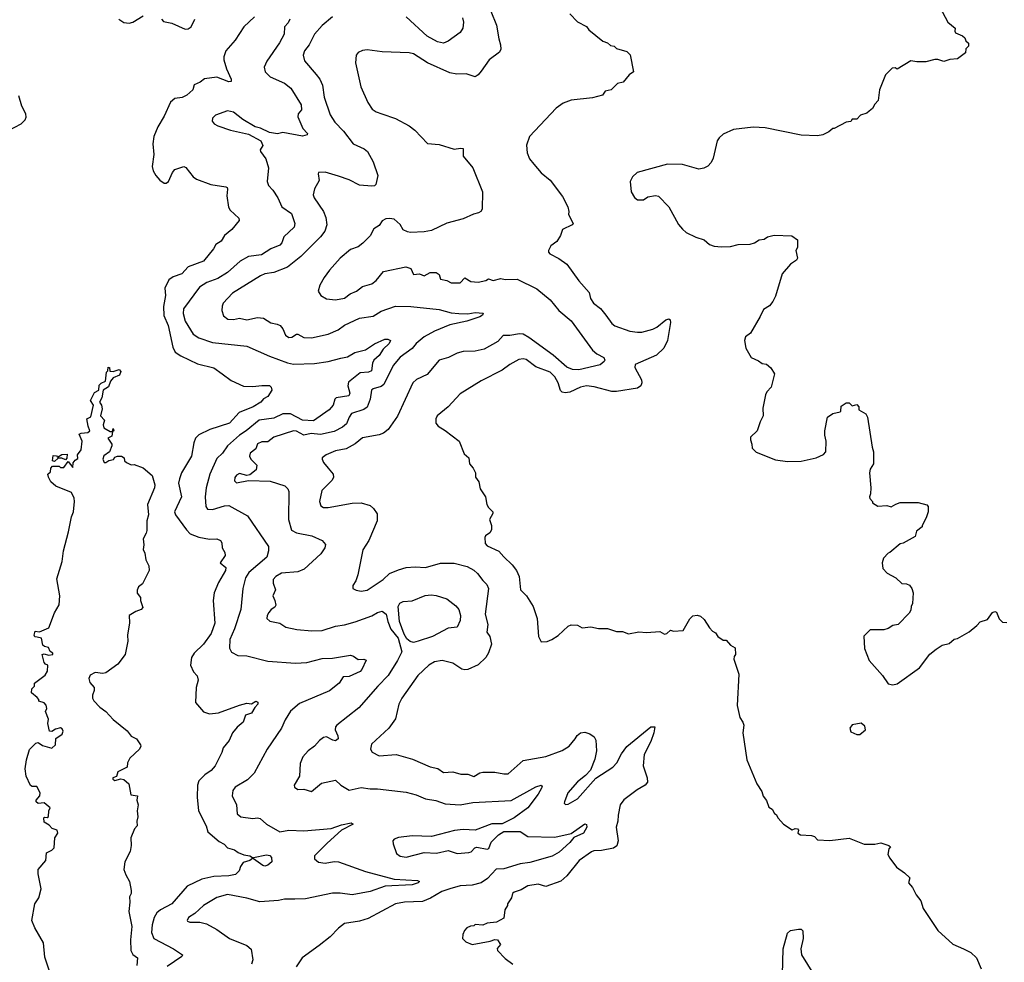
# Model space of a CAD drawing. Extents: x 1771496 to 1971148, y 471553 to 643630.
# Tile 28 of 256: x 1837222 to 1843778, y 500876 to 507152. Entities that reach past the tile are written whole.
import ezdxf

# ---------------------------------------------------------------- set-up
doc = ezdxf.new("R2010")
doc.units = 0

msp = doc.modelspace()

# ---------------------------------------------------------------- linework, layer by layer
at = {"layer": '0CON10XD'}
for points in [[(1840359.1, 507209.1), (1840396.1, 507116.1), (1840411.5, 507025), (1840424.3, 506985), (1840425.6, 506954.4), (1840416, 506935), (1840346.9, 506885), (1840295, 506808), (1840275, 506784), (1840255, 506772), (1840195, 506790.8), (1840131.7, 506788.3), (1840085, 506797.8), (1839937.5, 506865), (1839845, 506923.5), (1839815, 506931.8), (1839635, 506938.5), (1839535, 506950), (1839505, 506947.5), (1839475.8, 506934.2), (1839462, 506915), (1839458, 506865), (1839494.2, 506705), (1839540.7, 506600.7), (1839570, 506555), (1839595, 506537.5), (1839634.2, 506525.8), (1839724.5, 506494.5), (1839814.5, 506444.5), (1839854, 506415), (1839938.3, 506328.3), (1840015, 506321.2), (1840115, 506288.8), (1840157.1, 506297.1), (1840174, 506294), (1840174.1, 506244.1), (1840240, 506165), (1840303.8, 506005), (1840300.7, 505889.3), (1840293.3, 505875), (1840276.7, 505865), (1840243.4, 505856.6), (1840175, 505826), (1840065, 505796), (1839965, 505749.2), (1839915, 505738.6), (1839825, 505734), (1839805, 505738.8), (1839775, 505752.5), (1839755, 505787.5), (1839715, 505823.3), (1839685, 505828.8), (1839660, 505825), (1839635, 505813.3), (1839615, 505782.5), (1839580.7, 505759.3), (1839555, 505712.5), (1839506, 505664), (1839475, 505638.8), (1839425, 505621.2), (1839355, 505564.2), (1839284.2, 505485), (1839248.8, 505435), (1839220, 505385), (1839210, 505345), (1839227.5, 505315), (1839264.2, 505294.2), (1839325, 505287.5), (1839385, 505298.1), (1839422.7, 505327.2), (1839464.3, 505345), (1839505, 505374.5), (1839567.7, 505392.3), (1839595.6, 505415), (1839645, 505474.4), (1839794, 505506), (1839825.6, 505495), (1839845, 505454.4), (1839885, 505460.6), (1839915, 505445.4), (1839955, 505469.4), (1839995, 505469.4), (1840014.2, 505455), (1840025, 505423.3), (1840065, 505415.6), (1840095, 505398.9), (1840155, 505400.7), (1840185, 505434), (1840225, 505408.2), (1840275, 505403.1), (1840325.3, 505414.7), (1840344.5, 505425.5), (1840375, 505414.7), (1840425, 505428.9), (1840455, 505422.5), (1840535, 505423.3), (1840665, 505360), (1840755, 505287.5), (1840811.9, 505215), (1840895, 505145.7), (1841035, 504950.8), (1841065, 504927.1), (1841112.3, 504902.3), (1841118, 504885), (1841113.8, 504875), (1841086.4, 504853.6), (1840945, 504819.5), (1840902, 504822), (1840865, 504838.8), (1840775, 504918.9), (1840612.1, 505035), (1840575, 505058.1), (1840550.1, 505059.9), (1840485, 505049.2), (1840440.5, 505049.5), (1840405, 505009.4), (1840315, 504957.5), (1840255, 504944.6), (1840175, 504943.1), (1840135, 504930.6), (1840078.3, 504901.7), (1840015, 504884), (1839935, 504788.6), (1839865, 504757.1), (1839840, 504735), (1839737.4, 504512.6), (1839676.1, 504423.9), (1839645, 504400), (1839615, 504387.5), (1839505, 504368.2), (1839455, 504327.3), (1839395, 504294.6), (1839325, 504281.8), (1839262, 504255), (1839236.2, 504235), (1839236, 504225), (1839245, 504203.8), (1839276.7, 504166.7), (1839310, 504125), (1839312, 504105), (1839302, 504085), (1839233.2, 504016.8), (1839219.2, 503945), (1839226.7, 503915), (1839245, 503904.2), (1839275, 503904.3), (1839435, 503933.1), (1839495, 503934.4), (1839555, 503917.5), (1839578.3, 503898.3), (1839603, 503863), (1839601.4, 503815), (1839547.1, 503685), (1839507.9, 503622.1), (1839473.1, 503456.9), (1839459.2, 503415), (1839441.2, 503385), (1839440, 503365), (1839463.2, 503353.2), (1839495, 503348.1), (1839535, 503352.7), (1839641.9, 503425), (1839685.3, 503464.7), (1839745, 503490), (1839795, 503505.5), (1839855, 503509.5), (1839924.6, 503505.4), (1840025, 503534.4), (1840114.5, 503534.5), (1840200.7, 503510.7), (1840245, 503487.1), (1840270.8, 503465), (1840305, 503418), (1840332.4, 503392.4), (1840344.3, 503365), (1840322.2, 503195), (1840340, 503125), (1840333.3, 503075), (1840353.3, 503045), (1840363.8, 502995), (1840343.9, 502936.1), (1840326.7, 502905), (1840275, 502856.2), (1840205, 502826), (1840185, 502822.5), (1840165, 502827.5), (1840105, 502868.1), (1840035, 502884.4), (1839985, 502876.7), (1839946.2, 502853.8), (1839872.2, 502785), (1839766.7, 502635), (1839746.9, 502595), (1839723.5, 502496.5), (1839680.8, 502435), (1839565, 502328.8), (1839557.5, 502295), (1839570, 502275), (1839615, 502251.4), (1839728.7, 502258.7), (1839838.3, 502228.3), (1839955, 502177.8), (1840006.4, 502166.4), (1840045, 502140.8), (1840105, 502144.4), (1840159.7, 502129.7), (1840205, 502127.8), (1840245, 502114.2), (1840285, 502136.9), (1840305, 502141.5), (1840385, 502141.1), (1840445, 502130), (1840475, 502131.4), (1840575, 502219.4), (1840725, 502245.4), (1840835, 502287.1), (1840880, 502315), (1840920.6, 502365), (1840933.8, 502386.2), (1840955, 502402.9), (1840985, 502408.1), (1841018.3, 502398.3), (1841046.4, 502376.4), (1841057.1, 502355), (1841063.5, 502285), (1841052.4, 502227.6), (1841023.1, 502155), (1840990.4, 502119.6), (1840935, 502077.1), (1840870.8, 502005), (1840848.8, 501945), (1840847.5, 501935), (1840856.7, 501926.7), (1840875, 501929.2), (1840935, 501964.5), (1841058.8, 502101.2), (1841170.9, 502175), (1841198.2, 502205), (1841228.9, 502265), (1841265, 502312.2), (1841425, 502443.3), (1841450, 502445), (1841444.2, 502405), (1841424.5, 502345.5), (1841380.2, 502259.8)], [(1843347.5, 507235), (1843402.5, 507135), (1843450, 507095), (1843447.5, 507075), (1843452.5, 507065), (1843500, 507045), (1843515, 507030), (1843521.7, 507011.7), (1843540, 506995), (1843540, 506975), (1843521.7, 506958.3), (1843518.3, 506931.7), (1843465, 506890), (1843415, 506887.5), (1843375, 506873.3), (1843335, 506887.5), (1843315, 506887.5), (1843255, 506870), (1843195, 506870), (1843155, 506877.5), (1843065, 506822.5), (1843051.7, 506831.7), (1843031.7, 506828.3), (1842987.5, 506785), (1842947.5, 506685), (1842937, 506613), (1842915, 506590), (1842899.3, 506560.7), (1842878.3, 506541.7), (1842861.7, 506528.3), (1842820, 506515), (1842795, 506490), (1842765, 506490), (1842757, 506473), (1842725, 506470), (1842645, 506427.5), (1842635, 506427.5), (1842610, 506405), (1842570, 506385), (1842535, 506378.8), (1842425, 506382), (1842185, 506432), (1842105, 506436), (1841975, 506421.2), (1841905, 506390), (1841880, 506365), (1841866.7, 506345), (1841839.3, 506230.7), (1841825, 506200), (1841803, 506177), (1841777, 506163), (1841745, 506157.5), (1841635, 506186.7), (1841535, 506190), (1841332.5, 506135), (1841302.5, 506105), (1841286.4, 506073.6), (1841293.3, 506005), (1841315, 505967.5), (1841335, 505952.5), (1841375, 505953.3), (1841405, 505972.5), (1841455, 505981.2), (1841476.1, 505976.1), (1841543.3, 505905), (1841607.7, 505787.7), (1841635, 505756.7), (1841660, 505735), (1841724.6, 505704.6), (1841780, 505685), (1841814.1, 505654.1), (1841845, 505644), (1841895, 505638.8), (1841955, 505641.2), (1842005, 505654), (1842085, 505658), (1842115, 505666.7), (1842145, 505686.7), (1842179.3, 505690.7), (1842200, 505705), (1842245, 505716.7), (1842363, 505713), (1842400, 505685), (1842400, 505635), (1842390, 505615), (1842400, 505565), (1842395, 505550), (1842353.3, 505525), (1842299.3, 505460.7), (1842255, 505310), (1842236.7, 505275), (1842215, 505247.5), (1842175, 505222.5), (1842153.3, 505175), (1842087.5, 505065), (1842055, 505040), (1842047.5, 505015), (1842057.5, 504965), (1842092.3, 504902.3), (1842140.7, 504880.7), (1842165, 504862.5), (1842195, 504857.5), (1842223, 504833), (1842247.5, 504795), (1842225.9, 504704.1), (1842197.5, 504675), (1842186.7, 504655), (1842170, 504565), (1842173.3, 504515), (1842152.5, 504475), (1842132.5, 504415), (1842088.3, 504371.7), (1842087.5, 504355), (1842097.5, 504325), (1842099.3, 504299.3), (1842125, 504273.3), (1842255, 504221.2), (1842335, 504211.4), (1842425, 504212.5), (1842525, 504234.2), (1842575, 504256.7), (1842590, 504275), (1842592.5, 504345), (1842582.5, 504385), (1842582.5, 504415), (1842600, 504505), (1842635, 504530), (1842685, 504540), (1842690, 504545), (1842691.7, 504578.3), (1842725, 504600), (1842745, 504600), (1842765, 504580), (1842795, 504590), (1842810, 504575), (1842810, 504555), (1842855, 504527.5), (1842867.5, 504505), (1842897.5, 504305), (1842907.5, 504275), (1842907.5, 504195), (1842885, 504160), (1842880, 504135), (1842890, 504035), (1842887.5, 503995), (1842880, 503975), (1842883, 503963), (1842900, 503945), (1842900, 503935), (1842935, 503912.5), (1842995, 503917.5), (1843025, 503907.5), (1843055, 503926.7), (1843085, 503936.7), (1843205, 503937.5), (1843261.7, 503921.7), (1843271.7, 503911.7), (1843270, 503875), (1843257.5, 503835), (1843230, 503785), (1843230, 503775), (1843193, 503747), (1843185, 503710), (1843105, 503667.5), (1843085, 503662.5), (1843016.4, 503603.6), (1843005, 503600), (1842973.9, 503566.1), (1842963.8, 503535), (1842968.3, 503498.3), (1842997, 503467), (1843056.1, 503436.1), (1843095, 503397.5), (1843126.4, 503396.4), (1843146.4, 503386.4), (1843162.5, 503365), (1843170, 503335), (1843166.2, 503265), (1843156.7, 503245), (1843155, 503220), (1843145, 503200), (1843070, 503125), (1843035, 503117.5), (1843005, 503097.5), (1842975, 503090), (1842885, 503090), (1842843, 503047), (1842847.5, 502965), (1842877.5, 502885), (1842967.5, 502785), (1843005, 502730), (1843035, 502722.5), (1843065, 502730), (1843213, 502837), (1843282.3, 502927.7), (1843325, 502960), (1843365, 502987.5), (1843410.7, 502999.3), (1843445, 503027.5), (1843467, 503033), (1843543.6, 503076.4), (1843595, 503117.5), (1843616.4, 503143.6), (1843665, 503157.5), (1843700, 503205), (1843715, 503212.5), (1843725, 503207.5), (1843743.9, 503163.9), (1843765, 503140), (1843795, 503137.5)], [(1837882.2, 507155), (1837915, 507132.8), (1837951.5, 507128.5), (1837976.2, 507135), (1838045, 507177.1)], [(1838165.9, 507155.9), (1838178.8, 507138.8), (1838235, 507127.5), (1838325, 507088.2), (1838345, 507091.3), (1838363.6, 507105), (1838387.7, 507155)], [(1839020.6, 507155), (1839009, 507131), (1838984.2, 507105), (1838983.6, 507055), (1838952, 506998), (1838866.9, 506875), (1838850, 506835), (1838857.1, 506805), (1838890.2, 506770.2), (1838985, 506727.9), (1839028.2, 506695), (1839096.2, 506585), (1839097.5, 506552.5), (1839075.8, 506525), (1839074.2, 506505), (1839108, 506428), (1839138, 506395), (1839136.7, 506385), (1839105, 506375.7), (1838975, 506401.2), (1838938, 506392), (1838885, 506400), (1838825, 506429.6), (1838789.1, 506439.1), (1838707.3, 506487.2), (1838645, 506535.3), (1838605, 506544.4), (1838525, 506515.8), (1838506.2, 506495), (1838503.3, 506475), (1838517.7, 506457.7), (1838542.5, 506445), (1838625, 506416), (1838745, 506390), (1838826.7, 506345), (1838840, 506315), (1838823.8, 506285), (1838826.2, 506275), (1838861.4, 506225), (1838878.5, 506165), (1838870.8, 506075), (1838878.3, 506048.3), (1838907.6, 506017.6), (1838941.4, 505965), (1838968, 505905), (1839031.2, 505861.2), (1839053.8, 505795), (1839048.9, 505771.1), (1838980.6, 505705), (1838967.9, 505665), (1838955, 505650.9), (1838893.3, 505626.7), (1838833.1, 505586.9), (1838745, 505575.8), (1838691.1, 505545), (1838605, 505467.7), (1838541.6, 505428.4), (1838467.9, 505402.1), (1838418.5, 505371.5), (1838312.8, 505227.2), (1838310.9, 505195), (1838324.5, 505145), (1838377.4, 505057.4), (1838415, 505033.5), (1838505, 505003.6), (1838735, 504978.6), (1838885, 504910.5), (1839005, 504866.4), (1839045, 504857.9), (1839185, 504861.8), (1839275, 504875.6), (1839360.8, 504899.2), (1839405, 504907.5), (1839454.3, 504935.7), (1839525, 504953.8), (1839585, 504993.8), (1839653.8, 505025), (1839672.5, 505025), (1839690, 505015), (1839681.9, 504995), (1839641.9, 504958.1), (1839615, 504916.1), (1839580.4, 504885), (1839571.3, 504865), (1839563.8, 504815), (1839544.4, 504805.6), (1839489.5, 504800.5), (1839412.1, 504737.9), (1839406.2, 504715), (1839420.7, 504665), (1839412.7, 504647.3), (1839330, 504635), (1839320.5, 504625), (1839310.4, 504585), (1839282.8, 504555), (1839178.7, 504481.3), (1839105, 504484.9), (1839025, 504527.5), (1838975, 504527.2), (1838915, 504498.4), (1838817.1, 504485), (1838731.1, 504415)], [(1839305, 507169.5), (1839235, 507113.1), (1839184, 507056), (1839148.9, 506985), (1839118.1, 506945), (1839110, 506915), (1839117.6, 506877.6), (1839196.9, 506786.9), (1839220, 506755), (1839238.1, 506715), (1839248.9, 506635), (1839288.5, 506518.5), (1839319.5, 506469.5), (1839378.6, 506408.6), (1839441.4, 506325), (1839515, 506291.9), (1839537.1, 506275), (1839575.6, 506205), (1839605.8, 506114.2), (1839592.5, 506055), (1839583.6, 506046.4), (1839565.8, 506044.2), (1839485, 506049.6), (1839416, 506086), (1839345, 506110.8), (1839255, 506137.3), (1839212.5, 506135), (1839208.8, 506125), (1839215, 506080), (1839184.2, 506025), (1839177.1, 505985), (1839183.1, 505965), (1839244, 505874), (1839261.1, 505835), (1839266.5, 505785), (1839253.8, 505743.8), (1839225, 505705.6), (1839094.7, 505575.3), (1839005.3, 505504.7), (1838915, 505468.5), (1838855, 505459.2), (1838825, 505447.3), (1838638.6, 505331.4), (1838578, 505265), (1838570, 505245), (1838568.8, 505215), (1838579.5, 505179.5), (1838608.3, 505158.3), (1838645, 505156.7), (1838685, 505164.5), (1838735, 505153.8), (1838805, 505169.3), (1838845, 505164.6), (1838895, 505132.7), (1838936.7, 505125), (1838955.4, 505115.4), (1838974, 505094), (1838992.4, 505052.4), (1839015, 505036.4), (1839035, 505038.5), (1839065, 505056.9), (1839075, 505056.9), (1839115, 505035.6), (1839165.4, 505034.6), (1839275, 505058.5), (1839342.3, 505087.7), (1839385, 505117.5), (1839485, 505165.6), (1839575, 505178.9), (1839628, 505212), (1839725, 505244.4), (1839827.3, 505242.7), (1840015, 505223.3), (1840095, 505201.1), (1840145, 505195.7), (1840205, 505192.9), (1840255, 505201.4), (1840307, 505197), (1840302.5, 505185), (1840285, 505172.9), (1840200, 505145), (1840085, 505119.6), (1839985, 505077.5), (1839915, 505040), (1839861.8, 504995), (1839835, 504963.3), (1839755, 504904.5), (1839709.6, 504850.4), (1839646.4, 504723.7), (1839629.3, 504710.7), (1839576.2, 504695), (1839564.7, 504685.3), (1839554.7, 504625.3), (1839535, 504571.9), (1839514.2, 504555.8), (1839431.1, 504528.9), (1839415, 504505.8), (1839398.7, 504461.3), (1839371.9, 504438.1), (1839315, 504410.8), (1839225, 504390.9), (1839163.3, 504396.7), (1839115, 504385.4), (1839065, 504412.5), (1839045, 504413.8), (1838915, 504371.8), (1838875, 504340.8), (1838835, 504340.8), (1838805, 504328.9), (1838794.5, 504295), (1838756.4, 504265), (1838753.3, 504246.7), (1838761.3, 504225), (1838800.4, 504185), (1838796.2, 504153.8), (1838755, 504120.8), (1838735, 504118), (1838685, 504129.4), (1838665, 504119.2), (1838654.2, 504104.2), (1838652.7, 504082.7), (1838665, 504068.8), (1838745, 504083.1), (1838888.8, 504078.8), (1838987.9, 504047.9), (1839007.8, 504027.8), (1839015, 504010), (1839012.1, 503825), (1839032.3, 503752.3), (1839065, 503736.4), (1839166.7, 503715), (1839235, 503684), (1839258.6, 503658.6), (1839254.2, 503635), (1839227.1, 503595), (1839116.5, 503493.5), (1839075, 503475.5), (1838965, 503466.6), (1838928.1, 503445), (1838910.9, 503425), (1838910.5, 503400.5), (1838925.6, 503355), (1838907.8, 503315), (1838921.8, 503285), (1838926.6, 503253.4), (1838920.2, 503239.8), (1838896.9, 503225), (1838881.9, 503205), (1838869.2, 503185), (1838868, 503165), (1838887.9, 503147.9), (1838955, 503134.2), (1838995, 503107.1), (1839067.1, 503092.9), (1839167.6, 503082.4), (1839235, 503085.5), (1839325, 503114.4), (1839385, 503122.2), (1839455, 503142.2), (1839567.6, 503182.4), (1839605, 503205.6), (1839635, 503214.3), (1839662.9, 503195), (1839672.3, 503145), (1839692.5, 503095), (1839743.1, 503033.1), (1839765.9, 502944.1), (1839737.5, 502885), (1839675.5, 502785), (1839605.9, 502714.1), (1839480.7, 502569.3), (1839334.2, 502455), (1839325.6, 502444.4), (1839323.3, 502425), (1839340, 502385), (1839342, 502365), (1839325, 502350), (1839306.7, 502355), (1839265, 502377.8), (1839245, 502373.1), (1839217.4, 502352.6), (1839185, 502316), (1839142.5, 502285), (1839107.1, 502245), (1839089.7, 502200.3), (1839085.3, 502114.7), (1839050, 502055), (1839051.9, 502041.9), (1839075, 502025.7), (1839115, 502028.5), (1839165, 502014.4), (1839231.2, 502068.8), (1839325, 502088), (1839360, 502055), (1839415, 502021.9), (1839495, 502039.4), (1839555, 502031.1), (1839605, 502032.2), (1839795, 502009.5), (1839861.7, 501991.7), (1839925, 501964.5), (1839993.8, 501953.8), (1840055, 501932.1), (1840155, 501924.6), (1840239.7, 501940.3), (1840495, 501953.5), (1840658.8, 502045), (1840695, 502056), (1840700, 502045), (1840696.9, 502035), (1840675.3, 501994.7), (1840606.2, 501903.8), (1840515, 501838.2), (1840435, 501798.9), (1840365, 501798.9), (1840255, 501756.2), (1840175, 501759.7), (1840116.4, 501753.6), (1839965, 501714.7), (1839835, 501717.5), (1839745, 501707.5), (1839716.2, 501695), (1839707.5, 501685), (1839708.9, 501665), (1839730.9, 501600.8), (1839755, 501582.8), (1839795, 501575.8), (1839915, 501608.1), (1839996.6, 501603.4), (1840075, 501621.3), (1840135, 501600), (1840213.1, 501606.9), (1840227.3, 501612.7), (1840251.5, 501638.5), (1840265, 501642.9), (1840335, 501630), (1840345, 501632.9), (1840361.4, 501675), (1840410, 501725), (1840445, 501746.7), (1840555, 501746.5), (1840605, 501713.3), (1840785, 501709.5), (1840895, 501734.2), (1840985, 501798), (1840995, 501793.3), (1840997.8, 501775), (1840975, 501735.8), (1840912, 501708), (1840885, 501674.5), (1840815, 501609.6), (1840768, 501582), (1840618.3, 501541.7), (1840555, 501531.9), (1840445, 501497.6), (1840395, 501495.4), (1840336.6, 501433.4), (1840295, 501405.9), (1840235, 501390.3), (1840155, 501384.7), (1840085, 501366), (1840033.3, 501346.7), (1839956.9, 501303.1), (1839905, 501281.9), (1839783.3, 501276.7), (1839725, 501266.1), (1839542.2, 501167.8), (1839485, 501149.5), (1839384.5, 501135.5), (1839345, 501104.2), (1839290, 501045), (1839215, 500988.6), (1839102, 500905), (1839063.2, 500846.8)], [(1838785, 507169.5), (1838715.4, 507104.6), (1838657.5, 507015), (1838595.7, 506945), (1838581.9, 506905), (1838581.9, 506885)], [(1840170.6, 507165), (1840176.7, 507135), (1840172.5, 507095), (1840155, 507066.2), (1840075, 507008.5), (1840045, 506995.5), (1840005, 507003.6), (1839935, 507042.5), (1839795, 507170.6)], [(1840885, 507190), (1840935, 507137.5), (1840995, 507106.7), (1841012.5, 507085), (1841105, 507007.5), (1841135, 506997.5), (1841155, 506980), (1841180, 506975), (1841195, 506960), (1841265, 506940), (1841287, 506917), (1841310, 506805), (1841280, 506785), (1841240, 506735), (1841203.3, 506726.7), (1841160, 506685), (1841120, 506675), (1841101.7, 506648.3), (1841035, 506630.8), (1840895, 506616.2), (1840840, 506595), (1840795, 506563.3), (1840615.9, 506374.1), (1840596.4, 506316.4), (1840600, 506265), (1840615.8, 506225.8), (1840645, 506188.8), (1840695, 506132), (1840753.4, 506083.4), (1840836, 505975), (1840872, 505905), (1840878.8, 505875), (1840876.2, 505855), (1840906.7, 505795), (1840900, 505785), (1840836.7, 505755), (1840823.3, 505715), (1840797.5, 505675), (1840757.5, 505645), (1840742.5, 505615), (1840743.3, 505605), (1840752.7, 505592.7), (1840812.1, 505562.1), (1840864.4, 505524.4), (1840945, 505413.3), (1841014.4, 505334.4), (1841022.9, 505295), (1841043.7, 505263.7), (1841089.8, 505229.8), (1841124.5, 505184.5), (1841165, 505128), (1841185, 505114.3), (1841285, 505077.5), (1841335, 505071.5), (1841365, 505071.1), (1841438.3, 505091.7), (1841465, 505105.7), (1841525, 505153.8), (1841545, 505160), (1841553.8, 505153.8), (1841555.8, 505135), (1841534.3, 505015), (1841511.4, 504965), (1841462, 504918), (1841320.8, 504855), (1841318.6, 504835), (1841362.9, 504755), (1841364.3, 504735), (1841357.5, 504715), (1841335, 504698.6), (1841195, 504675.4), (1841165, 504676.5), (1841047.3, 504707.3), (1840995, 504713.5), (1840956.2, 504705), (1840885, 504671.5), (1840855, 504666.9), (1840835, 504672.5), (1840823.7, 504683.7), (1840807.3, 504735), (1840784.5, 504775)], [(1838581.9, 506885), (1838598.9, 506825), (1838629.4, 506755), (1838630, 506740), (1838615, 506737.5), (1838535, 506769.2), (1838453, 506757), (1838423.3, 506735), (1838383, 506717), (1838375.7, 506685), (1838335, 506649.4), (1838305, 506634.4), (1838255, 506627.1), (1838226.8, 506603.2), (1838185, 506508.8), (1838142.6, 506437.4), (1838116.4, 506373.6), (1838108.9, 506325), (1838114.5, 506255), (1838103.5, 506175), (1838110, 506145), (1838128.2, 506115), (1838155, 506082.5), (1838185, 506062.9), (1838196.9, 506063.1), (1838212, 506075), (1838238.8, 506135), (1838255, 506153.3), (1838315, 506173.3), (1838328, 506168), (1838376.1, 506106.1), (1838400.5, 506090.5), (1838495, 506054.2), (1838595, 506039.2), (1838603.3, 506035), (1838605.7, 506024.3), (1838601.7, 505978.3), (1838612.4, 505902.4), (1838623.4, 505883.4), (1838680.5, 505830.5), (1838683.8, 505815), (1838633.8, 505755), (1838586, 505715), (1838562.7, 505677.3), (1838529.2, 505655), (1838513.6, 505626.4), (1838447, 505543), (1838345, 505505.8), (1838300.8, 505459.2), (1838245, 505439.4), (1838215, 505420), (1838189.4, 505365), (1838192.2, 505315), (1838178.6, 505241.4), (1838183, 505183), (1838209.8, 505115), (1838241.9, 504971.9), (1838258.2, 504938.2), (1838295, 504913.1), (1838405, 504860), (1838515, 504833.1), (1838570, 504795), (1838630.6, 504750.6), (1838712.5, 504712.5), (1838775, 504708.5), (1838835, 504716.7), (1838885, 504715.6), (1838895.7, 504705), (1838901.2, 504685), (1838875, 504643.3), (1838845, 504627.5), (1838827.5, 504605), (1838776.2, 504575), (1838683.1, 504536.9), (1838620, 504465), (1838487.1, 504422.9), (1838415, 504387.3), (1838392.7, 504365), (1838381.2, 504335), (1838366.4, 504245), (1838300.6, 504135), (1838287.3, 504095), (1838280.6, 504065), (1838298.5, 503975), (1838252.9, 503875), (1838258.8, 503855), (1838332.1, 503755), (1838358.3, 503728.3), (1838415, 503705.5), (1838485, 503693.1), (1838535.8, 503695.8), (1838560, 503685), (1838568.3, 503668.3), (1838570, 503635), (1838587.1, 503605), (1838589.2, 503585), (1838556.7, 503535), (1838595.6, 503505), (1838592.5, 503485), (1838545.5, 503404.5), (1838516.9, 503335), (1838510, 503285), (1838520.8, 503135), (1838496.2, 503065), (1838445.5, 502995), (1838384.3, 502935), (1838365.8, 502905), (1838360, 502855), (1838379.3, 502809.3), (1838403.6, 502783.6), (1838410, 502755), (1838397.5, 502705), (1838393.3, 502605), (1838445, 502543.3), (1838485, 502530), (1838545, 502538.1), (1838685, 502588.9), (1838735, 502600.8), (1838765, 502596.2), (1838795, 502613.8), (1838807.9, 502607.9), (1838808.1, 502595), (1838787.1, 502572.9), (1838765, 502534.2), (1838725, 502521.2), (1838711.2, 502475), (1838669.3, 502440.7), (1838638.5, 502405), (1838617, 502353), (1838577.5, 502305), (1838567.3, 502272.7), (1838523.1, 502185), (1838496.4, 502153.7), (1838455.6, 502125), (1838414.4, 502085), (1838405.6, 502055), (1838403.5, 501975), (1838413.1, 501885), (1838464.5, 501785), (1838474.4, 501744.4), (1838550.3, 501680.3), (1838582.7, 501662.8), (1838605, 501637.8), (1838652.5, 501625), (1838676.8, 501606.8), (1838715, 501591.9), (1838755, 501584.2), (1838773.3, 501575), (1838773, 501567), (1838755.5, 501554.5), (1838710.3, 501539.7), (1838693.3, 501515), (1838683.3, 501485), (1838659.1, 501460.9), (1838615, 501451.8), (1838515, 501446.9), (1838435, 501428.9), (1838337.4, 501382.6), (1838235.5, 501265), (1838160.8, 501225), (1838135.3, 501204.7), (1838117.5, 501175), (1838103.4, 501126.6), (1838099.6, 501075), (1838115.5, 501035), (1838246.6, 500966.6), (1838306.7, 500925), (1838301.2, 500915), (1838205, 500848.2)], [(1837105, 506391.9), (1837232.7, 506457.3), (1837259.4, 506485), (1837266.4, 506503.6), (1837263.6, 506525), (1837237.5, 506575), (1837215.6, 506645)], [(1840784.5, 504775), (1840755, 504805.5), (1840659.7, 504839.7), (1840595, 504889.2), (1840575, 504894.3), (1840545, 504890), (1840485, 504855.6), (1840435, 504817.8), (1840295, 504747.1), (1840155, 504660.8), (1840075, 504574), (1840001.2, 504515), (1839992, 504495), (1839993.3, 504465), (1840007.5, 504445), (1840056.1, 504416.1), (1840147.5, 504345), (1840181.2, 504261.2), (1840212.5, 504235), (1840216, 504195), (1840242.5, 504165), (1840257.5, 504135), (1840257.5, 504105), (1840280, 504075), (1840288.3, 504028.3), (1840322.5, 503975), (1840332.5, 503925), (1840343.6, 503903.6), (1840372.5, 503875), (1840372.5, 503865), (1840350, 503825), (1840362.5, 503785), (1840362.5, 503755), (1840352.5, 503735), (1840324.3, 503715.7), (1840318.8, 503705), (1840320.8, 503665), (1840335, 503648), (1840413.1, 503613.1), (1840446, 503575), (1840502.2, 503522.2), (1840530.6, 503485), (1840546.7, 503445), (1840555.7, 503355.7), (1840596.4, 503316.4), (1840641.4, 503245), (1840667.1, 503165), (1840676.2, 503045), (1840695, 503010), (1840735, 503012), (1840765.7, 503024.3), (1840807.9, 503052.1), (1840875, 503113.3), (1840895, 503123.3), (1840935, 503120), (1840966.4, 503103.6), (1841025, 503110), (1841075, 503097.5), (1841135, 503097.5), (1841195, 503077.5), (1841235, 503077.5), (1841275, 503063.3), (1841345, 503076.7), (1841395, 503072.5), (1841485, 503077.5), (1841515, 503060), (1841530, 503065), (1841555, 503087.5), (1841575, 503080), (1841640, 503085), (1841685, 503162.5), (1841705, 503182.5), (1841733, 503187), (1841755, 503180), (1841779.3, 503159.3), (1841813.9, 503103.9), (1841835, 503080), (1841855, 503070), (1841870, 503045), (1841905, 503020), (1841925, 503020), (1841955, 502987.5), (1841985, 502970), (1841987.5, 502925), (1841978.3, 502911.7), (1841977.5, 502895), (1842010, 502795), (1842000, 502585), (1842017.5, 502505), (1842037.5, 502475), (1842042.5, 502455), (1842037.5, 502405), (1842063.3, 502225), (1842130, 502065), (1842163.6, 502013.6), (1842172.3, 501982.3), (1842193.6, 501953.6), (1842210, 501910), (1842232.5, 501895), (1842247, 501867), (1842259.3, 501859.3), (1842272.5, 501835), (1842307.5, 501795), (1842365, 501757.5), (1842385, 501766.7), (1842400, 501765), (1842407.5, 501755), (1842402.5, 501735), (1842420, 501725), (1842495, 501720), (1842513, 501713), (1842535, 501692.5), (1842615, 501687.5), (1842745, 501702.5), (1842845, 501662.5), (1842915, 501662.5), (1842955, 501672.5), (1843010, 501655), (1843020, 501645), (1843008.3, 501631.7), (1843002.5, 501595), (1843015, 501570), (1843060.7, 501510.7), (1843113, 501473), (1843148.3, 501438.3), (1843140, 501405), (1843167.5, 501375), (1843190, 501325), (1843222.5, 501285), (1843237.5, 501235), (1843335, 501087.5), (1843435, 500996.7), (1843505, 500966.7), (1843555, 500942.5), (1843592.5, 500905), (1843623.6, 500833.6)], [(1837424.6, 500805), (1837390, 500910), (1837380.4, 501005), (1837322, 501105), (1837304, 501155), (1837324, 501265), (1837348.6, 501305), (1837364.6, 501365), (1837344.4, 501465.6), (1837345.5, 501494.5), (1837397.1, 501555), (1837400, 501605), (1837436.2, 501623.8), (1837451.2, 501638.8), (1837456.7, 501705), (1837475.6, 501735.6), (1837472, 501755), (1837438, 501768), (1837418.8, 501788.8), (1837385, 501810), (1837382.3, 501837.7), (1837387, 501843), (1837405, 501840), (1837415, 501847.5), (1837416.2, 501883.8), (1837425.8, 501905), (1837385, 501938.8), (1837345, 501932.5), (1837332.5, 501945), (1837332.5, 501955), (1837355.8, 501984.2), (1837358, 502005), (1837335.8, 502045.8), (1837305, 502046.2), (1837295, 502052.5), (1837264.4, 502115), (1837258.2, 502165), (1837268.6, 502225), (1837286.8, 502293.2), (1837328.8, 502335), (1837345, 502339.2), (1837375, 502318.8), (1837437.3, 502302.7), (1837461.2, 502325), (1837463.9, 502366.1), (1837504, 502395), (1837510.6, 502415), (1837505, 502431.2), (1837495, 502437.5), (1837460.6, 502429.4), (1837436.4, 502413.6), (1837420, 502415), (1837410, 502465), (1837413.8, 502495), (1837393.3, 502545), (1837403.3, 502565), (1837398.8, 502588.8), (1837385, 502603.3), (1837350, 502615), (1837350, 502625), (1837339.3, 502639.3), (1837300.7, 502670.7), (1837303, 502697), (1837320, 502715), (1837320, 502735), (1837391.2, 502788.8), (1837406.7, 502815), (1837410, 502855), (1837395, 502860), (1837385, 502872.5), (1837372.5, 502925), (1837385, 502930), (1837415, 502922), (1837442.5, 502925), (1837442.5, 502935), (1837425.8, 502945.8), (1837415, 502972.5), (1837388.3, 502978.3), (1837377, 502987), (1837367.5, 503035), (1837339.3, 503040.7), (1837323.8, 503043.8), (1837317.5, 503055), (1837325, 503080), (1837355, 503076.7), (1837416.1, 503103.9), (1837455, 503202.9), (1837484.7, 503255), (1837489.4, 503315), (1837469.8, 503430.2), (1837505.5, 503544.5), (1837513.6, 503616.4), (1837547.6, 503742.4), (1837567.3, 503842.7), (1837580, 503875), (1837586.9, 503945), (1837585.6, 503965.6), (1837567.5, 504005), (1837462.5, 504045), (1837430, 504075), (1837413.3, 504105), (1837410, 504125), (1837428.3, 504141.7), (1837430, 504165), (1837441.7, 504178.3), (1837485, 504180), (1837495, 504170), (1837515, 504170), (1837545, 504210), (1837575, 504170), (1837578.3, 504201.7), (1837590.7, 504219.3), (1837610, 504230), (1837607.5, 504255), (1837631.7, 504288.3), (1837637.5, 504345), (1837618.3, 504391.7), (1837630.7, 504399.3), (1837675, 504402.5), (1837690, 504415), (1837677.5, 504445), (1837670, 504495), (1837695, 504507.5), (1837713.8, 504585), (1837693, 504617), (1837720.7, 504669.3), (1837750, 504685), (1837751.7, 504718.3), (1837765, 504732.5), (1837792.5, 504745), (1837800, 504805), (1837810, 504815), (1837811.7, 504838.3), (1837820, 504835), (1837822.5, 504812.5), (1837845, 504810), (1837885, 504822.5), (1837895, 504810), (1837886, 504784), (1837843.6, 504766.4), (1837827.5, 504745), (1837813, 504707), (1837777.5, 504685), (1837770, 504635), (1837753.3, 504605), (1837766, 504586), (1837770.5, 504560.5), (1837760, 504515), (1837786.7, 504485), (1837777.5, 504455), (1837782.5, 504435), (1837825, 504410), (1837840, 504410), (1837845, 504430), (1837850, 504415), (1837840, 504410), (1837835, 504380), (1837810, 504365), (1837836, 504326), (1837836, 504315), (1837820, 504275), (1837782.1, 504247.9), (1837776.2, 504225), (1837784.2, 504204.2), (1837795, 504203.3), (1837815, 504216.7), (1837847, 504223), (1837855, 504240), (1837873.3, 504246.7), (1837900, 504245), (1837917.5, 504235), (1837920, 504215), (1837933, 504203), (1837965, 504187.5), (1837985, 504190), (1838045, 504168), (1838105, 504118), (1838121.1, 504055), (1838120.6, 504035), (1838072.9, 503925), (1838080.9, 503855), (1838069.1, 503815), (1838068.9, 503751.1), (1838065, 503732.5), (1838043.9, 503696.1), (1838048.8, 503655), (1838043.8, 503625), (1838055, 503600), (1838061.2, 503555), (1838081.2, 503515), (1838084.2, 503484.2), (1838038.8, 503395), (1838013.3, 503375), (1838003.6, 503353.6), (1838003.8, 503333.8), (1838027.5, 503305), (1838027.5, 503285), (1838041.7, 503238.3), (1838030, 503225), (1837995, 503212.5), (1837951.2, 503185), (1837953.4, 503136.6), (1837941.1, 503055), (1837943.3, 503015), (1837925.5, 502925), (1837875, 502862), (1837795, 502804.2), (1837775, 502798.6), (1837724.3, 502805.7), (1837692.3, 502787.7), (1837682.5, 502765), (1837689.3, 502739.3), (1837717.5, 502705), (1837717.5, 502685), (1837706.7, 502655), (1837706.7, 502635), (1837715.9, 502615.9), (1837756.7, 502575), (1837796.6, 502546.6), (1837845, 502492.5), (1837937.3, 502417.3), (1837965, 502381.9), (1837999.2, 502365), (1838027.1, 502325), (1838029.2, 502315), (1838020, 502295), (1837956, 502235), (1837940.8, 502205), (1837937.5, 502175), (1837876.7, 502145), (1837866, 502114), (1837842.5, 502105), (1837842.5, 502095), (1837856.4, 502086.4), (1837895, 502097.5), (1837915, 502093.3), (1837949.4, 502065), (1837961.4, 501991.4), (1838006.7, 501985), (1838002.5, 501955), (1838011.2, 501925), (1838004.4, 501885), (1838008.6, 501845), (1838001.2, 501815), (1838004.2, 501785.8), (1837987.5, 501765), (1837961.4, 501705), (1837963.5, 501655), (1837956.9, 501615), (1837921.4, 501545), (1837915.8, 501495), (1837928.3, 501458.3), (1837954, 501415), (1837963.3, 501355), (1837963.3, 501335), (1837953, 501313), (1837956.1, 501276.1), (1837948.6, 501215), (1837969.2, 501115), (1837960.6, 501025), (1837963.1, 500955), (1837975, 500928.8), (1838005.8, 500905), (1838002.9, 500855)], [(1838731.1, 504415), (1838686.2, 504385), (1838606.5, 504315), (1838571.4, 504265), (1838535, 504230), (1838487.8, 504125), (1838464.7, 504035.3), (1838457.8, 503975), (1838461.8, 503911.8), (1838471.9, 503891.9), (1838505, 503891.5), (1838585, 503915.6), (1838615, 503917.8), (1838738.6, 503848.6), (1838878.1, 503645), (1838879.2, 503615), (1838867.6, 503572.4), (1838748.3, 503471.7), (1838726.4, 503435), (1838708.2, 503365), (1838695.5, 503225), (1838652.8, 503097.2), (1838622.3, 503025), (1838618.6, 502968.6), (1838631.7, 502941.7), (1838675, 502919.5), (1838735, 502915.7), (1838875, 502880.5), (1839058.7, 502868.7), (1839135, 502872.1), (1839235, 502898.2), (1839305, 502900.6), (1839425, 502920.5), (1839445.4, 502915.4), (1839475, 502891.1), (1839514, 502894), (1839528.3, 502888.3), (1839500.5, 502825), (1839488.2, 502811.8), (1839415, 502780), (1839375, 502777.5), (1839349.2, 502735), (1839285, 502683.1), (1839085, 502598.6), (1839025, 502548.6), (1838990.5, 502489.5), (1838965.4, 502434.6), (1838869.4, 502295), (1838784.2, 502135), (1838739.1, 502090.9), (1838657.2, 502042.8), (1838640.7, 502019.3), (1838636.9, 501985), (1838665.5, 501925), (1838671.1, 501865), (1838695, 501845.6), (1838774.3, 501834.3), (1838805, 501838.6), (1838824.3, 501834.3), (1838865.4, 501795.4), (1838955, 501744.6), (1839015, 501755.7), (1839115, 501750.6), (1839295, 501767.5), (1839365, 501792), (1839430, 501805), (1839442.5, 501795), (1839364.4, 501755.6), (1839270.3, 501669.7), (1839184.3, 501585), (1839185.7, 501565), (1839212.3, 501542.3), (1839255, 501535.4), (1839315, 501547.1), (1839345.4, 501545.4), (1839525, 501480), (1839715, 501430.6), (1839870.5, 501420.5), (1839883.3, 501415), (1839876.2, 501405), (1839835, 501391.2), (1839655, 501383.8), (1839555, 501347.2), (1839435, 501324.6), (1839355, 501336.7), (1839305, 501336.4), (1839125, 501299.1), (1839055, 501296.9), (1838985, 501296), (1838945, 501287.3), (1838821.7, 501278.3), (1838735, 501302.9), (1838605, 501328.2), (1838535, 501307.3), (1838446, 501254), (1838387.7, 501202.3), (1838346, 501175), (1838336.2, 501155), (1838340, 501150), (1838354.4, 501144.4), (1838422.4, 501142.4), (1838465, 501131.4), (1838534.6, 501094.6), (1838618.8, 501035), (1838735, 500988), (1838763.9, 500963.9), (1838773.6, 500893.6), (1838766.2, 500865)], [(1837455, 504210), (1837440, 504215), (1837445, 504250), (1837467, 504247), (1837475, 504240), (1837503, 504257), (1837538.3, 504258.3), (1837537, 504233), (1837528.3, 504221.7), (1837501.7, 504231.7), (1837478.3, 504231.7), (1837455, 504210)], [(1839845, 503006.2), (1839821.5, 503011.5), (1839800.6, 503030.6), (1839781.2, 503061.2), (1839750.8, 503145), (1839742.9, 503245), (1839753.6, 503266.3), (1839775, 503278.4), (1839835, 503282.9), (1839921.2, 503318.8), (1839961.7, 503321.7), (1839995, 503318.2), (1840065, 503296), (1840125, 503250.4), (1840145.3, 503225), (1840156.9, 503185), (1840155, 503152), (1840135, 503108.5), (1840075, 503101.6), (1839971.5, 503045), (1839875, 503014.3), (1839845, 503006.2)], [(1842815, 502392.5), (1842852.5, 502425), (1842848.3, 502448.3), (1842825, 502467.5), (1842765, 502457.5), (1842750, 502435), (1842755, 502410), (1842795, 502393.3), (1842815, 502392.5)], [(1841380.2, 502259.8), (1841372.9, 502185), (1841398.9, 502105), (1841401.4, 502075), (1841386, 502055), (1841334.4, 502025), (1841245, 501958.8), (1841220.5, 501925), (1841206.2, 501855), (1841205.6, 501815), (1841193.2, 501776.8), (1841206.7, 501685), (1841197.4, 501652.6), (1841175, 501636.9), (1841095, 501620.4), (1841045, 501618.5), (1841029.1, 501610.9), (1840948, 501555), (1840865, 501452.5), (1840825, 501416.9), (1840725, 501381.9), (1840675, 501397.1), (1840605, 501386.2), (1840561.2, 501358.8), (1840515, 501344), (1840504.2, 501335), (1840496.7, 501305), (1840470, 501265), (1840470, 501255), (1840452.5, 501225), (1840445, 501170), (1840396.2, 501143.8), (1840335, 501137.5), (1840305, 501122.5), (1840255, 501127.5), (1840245, 501120), (1840223, 501117), (1840200, 501105), (1840183, 501087), (1840171.7, 501061.7), (1840170, 501035), (1840193, 501013), (1840234.4, 500994.4), (1840355, 501016), (1840385, 501028.8), (1840402.5, 501025), (1840422.5, 500995), (1840401.4, 500968.6), (1840404.3, 500955), (1840455, 500901.2), (1840505, 500863.3)], [(1838855, 501516), (1838840.3, 501520.3), (1838780, 501565), (1838780, 501575), (1838865, 501591.1), (1838887.4, 501587.4), (1838898.8, 501575), (1838900, 501545), (1838875, 501522), (1838855, 501516)], [(1842301.2, 500795), (1842306.4, 500965), (1842335, 501070), (1842355, 501088.6), (1842407.1, 501097.1), (1842425.8, 501095.8), (1842436, 501086), (1842439.4, 501035), (1842422.9, 500965), (1842427.9, 500925), (1842507, 500797)]]:
    msp.add_lwpolyline(points, dxfattribs=at)

doc.saveas('drawing.dxf')
